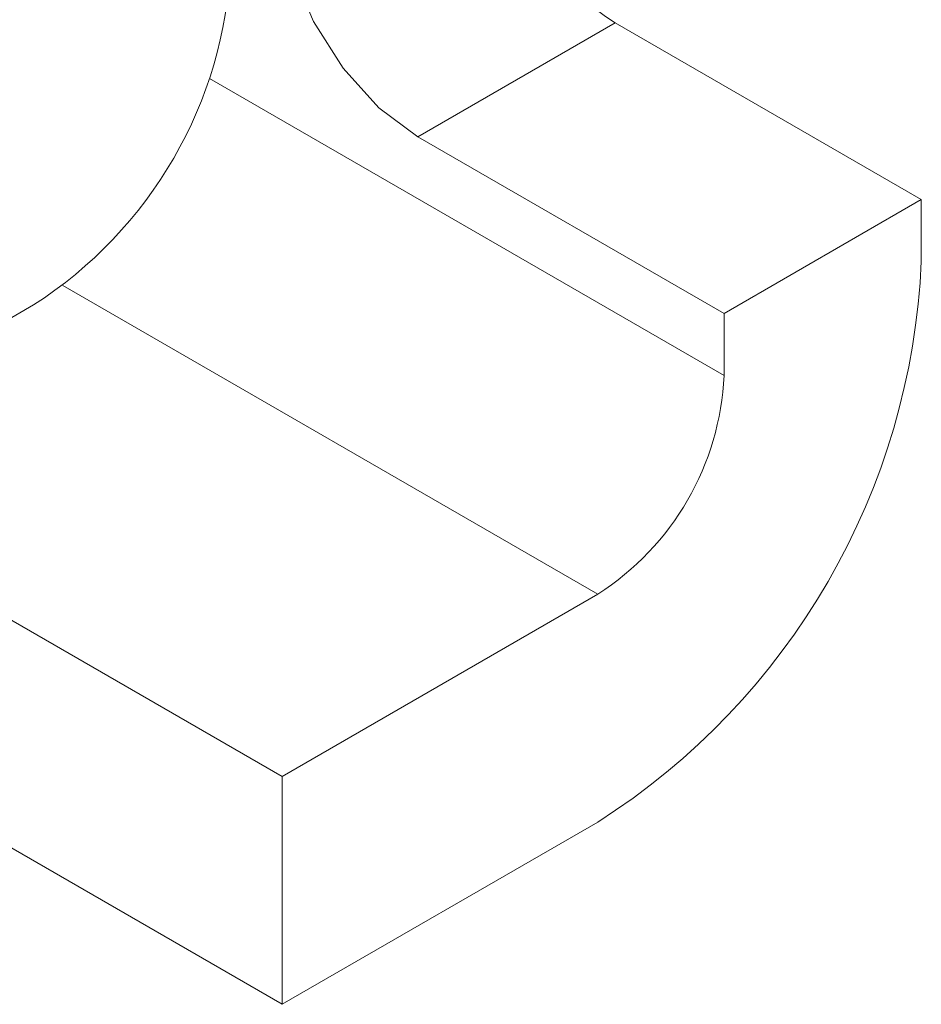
# Model space of a CAD drawing. Header units: inches. Extents: x 0.2 to 16.3, y 0.2 to 11.5.
# Tile 14 of 18: x 14.188 to 14.592, y 6.627 to 7.068. Entities that reach past the tile are written whole.
import ezdxf

# ---------------------------------------------------------------- set-up
doc = ezdxf.new("R2010")
doc.units = ezdxf.units.IN
doc.header["$MEASUREMENT"] = 0

msp = doc.modelspace()

# ---------------------------------------------------------------- linework, layer by layer
at = {"color": 7, "linetype": 'Continuous', "lineweight": 15}
for p, q in [((14.36606353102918, 7.015295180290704), (14.45445187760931, 7.06632068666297)), ((14.59163053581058, 6.987129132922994), (14.45445187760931, 7.06632068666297)), ((14.27272594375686, 7.041415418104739), (14.50324218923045, 6.908341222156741)), ((14.50324218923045, 6.936103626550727), (14.36606353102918, 7.015295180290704)), ((14.59163053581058, 6.987129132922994), (14.50324218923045, 6.936103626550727)), ((14.59163053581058, 6.987129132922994), (14.59163053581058, 6.959366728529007)), ((14.20703775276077, 6.948700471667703), (14.44667364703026, 6.810361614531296)), ((13.70597935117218, 6.658308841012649), (14.1938830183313, 6.939969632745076)), ((14.50324218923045, 6.908341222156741), (14.50324218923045, 6.936103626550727)), ((14.3052522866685, 6.728720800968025), (14.44667364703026, 6.810361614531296)), ((14.16807362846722, 6.807912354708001), (14.3052522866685, 6.728720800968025)), ((14.3052522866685, 6.626653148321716), (14.3052522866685, 6.728720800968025)), ((14.16807362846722, 6.705844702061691), (14.3052522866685, 6.626653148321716)), ((14.3052522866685, 6.626653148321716), (14.44667364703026, 6.708293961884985))]:
    msp.add_line(p, q, dxfattribs=at)
at = {"color": 7, "linetype": 'Continuous', "lineweight": 15, "flags": 128}
msp.add_lwpolyline([(14.36606353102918, 7.015295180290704), (14.34863216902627, 7.028252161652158), (14.33261304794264, 7.045947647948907), (14.31930386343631, 7.066948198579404), (14.30978291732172, 7.089552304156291), (14.3048214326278, 7.11192878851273), (14.3048214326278, 7.132264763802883), (14.30978291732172, 7.148912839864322), (14.31930386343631, 7.160524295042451), (14.33261304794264, 7.166158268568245), (14.34863216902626, 7.165358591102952), (14.36606353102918, 7.158189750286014)], dxfattribs=at)
at = {"color": 7, "linetype": 'Continuous', "lineweight": 15}
for centre, radius, start, end in [((14.52804626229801, 7.180526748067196), 0.1358644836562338, 197.6025982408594, 237.2022684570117), ((14.09036898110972, 7.101795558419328), 0.1921009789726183, 302.6055379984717, 357.3944788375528), ((14.27824102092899, 6.972920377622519), 0.3136824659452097, 302.4764313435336, 357.523582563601), ((14.38042479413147, 6.913930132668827), 0.122944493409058, 302.6055052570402, 357.3945040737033)]:
    msp.add_arc(centre, radius, start, end, dxfattribs=at)

doc.saveas('drawing.dxf')
